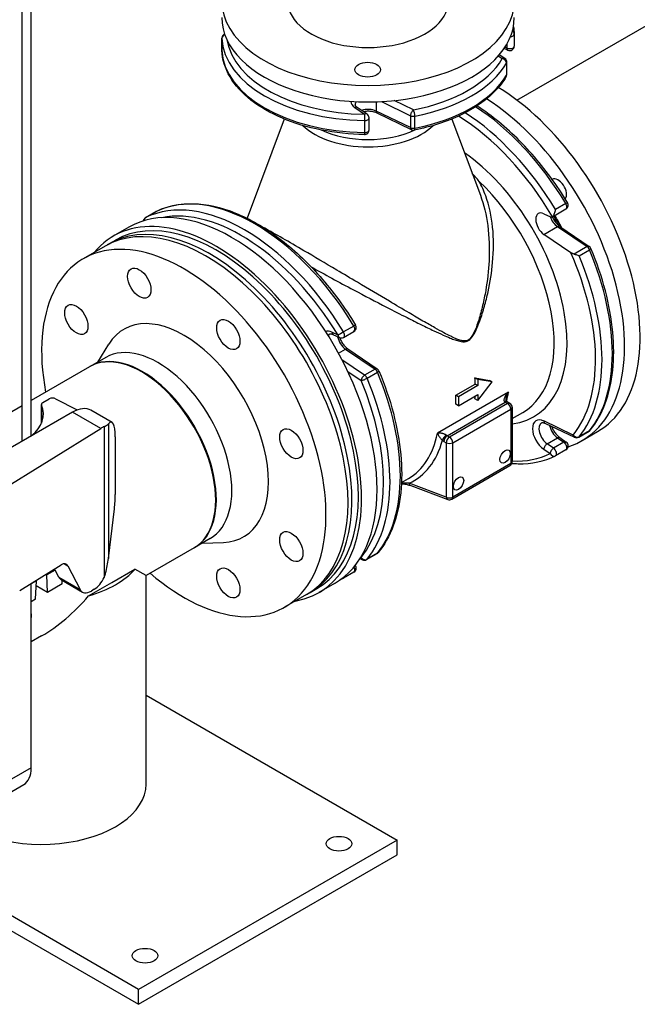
# Model space of a CAD drawing. Header units: millimetres. Extents: x 0 to 5940, y 0 to 4200.
# Tile 7 of 58: x 723 to 942, y 330 to 680. Entities that reach past the tile are written whole.
import ezdxf

# ---------------------------------------------------------------- set-up
doc = ezdxf.new("R2010")
doc.units = ezdxf.units.MM
doc.header["$LTSCALE"] = 50
doc.layers.add('02-LINIE-035', color=2, linetype='CONTINUOUS')

msp = doc.modelspace()

# ---------------------------------------------------------------- linework, layer by layer
at = {"layer": '02-LINIE-035'}
for p, q in [((726.81, 531.91), (726.81, 1240.21)), ((723.56, 530.03), (723.56, 1237.91)), ((899.45, 651.24), (1232.14, 843.32)), ((794.54, 673.27), (794.54, 669.03)), ((794.55, 669), (794.55, 673.25)), ((898.51, 674.72), (898.51, 670.48)), ((896.18, 669.01), (894.91, 669.63)), ((895.84, 669.76), (895.2, 670.07)), ((895.84, 671.11), (895.84, 669.76)), ((892.84, 666.98), (894.25, 666.01)), ((895.17, 666.02), (893.19, 667.39)), ((895.79, 664.39), (895.79, 660.14)), ((895.88, 660.44), (895.88, 664.69)), ((862.66, 647.77), (855.81, 651.09)), ((841.8, 648.64), (845.27, 646.25)), ((846.19, 646.26), (842.72, 648.65)), ((849.45, 650.66), (849.45, 647.37)), ((861.61, 641.48), (849.45, 647.37)), ((851.27, 650.73), (861.61, 645.73)), ((816.76, 644.53), (803.52, 609.28)), ((845.23, 643.98), (845.23, 639.74)), ((846.9, 640.68), (846.9, 644.92)), ((861.95, 640.74), (849.79, 646.63)), ((861.61, 645.73), (861.61, 641.48)), ((863.18, 641.31), (863.18, 645.56)), ((876.3, 644.53), (886.46, 617.48)), ((912.08, 609.8), (916.9, 612.58)), ((916.87, 614.51), (913.2, 612.39)), ((771.1, 611.6), (767.42, 609.48)), ((767.45, 609.5), (771.13, 611.62)), ((909.08, 610.91), (911.37, 609.83)), ((761.48, 606.1), (755.96, 602.92)), ((909.08, 603.51), (913.91, 606.3)), ((913.91, 606.3), (924.39, 599.19)), ((914.72, 606.38), (925.2, 599.27)), ((918.65, 597.02), (909.08, 603.51)), ((753.1, 599.39), (745.28, 594.88)), ((754.48, 600.19), (756.77, 601.51)), ((924.39, 599.19), (919.81, 596.54)), ((921.58, 595.96), (925.25, 598.08)), ((841.5, 570.99), (837.82, 568.87)), ((835.89, 567.69), (833.61, 568.77)), ((834.06, 567.97), (836.34, 566.88)), ((837.85, 566.94), (841.53, 569.06)), ((750.46, 558.2), (754.41, 564.56)), ((753.27, 559.82), (747.75, 556.64)), ((836.04, 561.34), (838.53, 562.78)), ((838.53, 562.78), (849.01, 555.67)), ((839.34, 562.86), (849.82, 555.75)), ((747.52, 556.5), (726.81, 544.55)), ((845.33, 553.55), (837.27, 559.01)), ((839.35, 554.83), (844.08, 551.62)), ((849.01, 555.67), (845.33, 553.55)), ((846.2, 552.44), (849.88, 554.56)), ((877.76, 546.37), (884.65, 550.35)), ((885.6, 549.81), (878.7, 545.83)), ((885.6, 551.93), (884.54, 552.54)), ((885.6, 549.81), (884.65, 550.35)), ((890.65, 551.14), (885.6, 551.93)), ((885.6, 551.93), (885.6, 549.81)), ((885.6, 544.5), (890.65, 551.14)), ((890.65, 551.14), (889.73, 551.67)), ((896.51, 547.49), (871.23, 532.9)), ((878.7, 545.83), (877.76, 546.37)), ((878.7, 542.64), (885.6, 546.62)), ((878.7, 545.83), (878.7, 542.64)), ((885.6, 546.62), (885.6, 544.5)), ((723.56, 542.67), (694.25, 525.75)), ((730.41, 536.42), (730.41, 543.15)), ((730.46, 542.93), (730.46, 536.52)), ((730.89, 543.81), (733.19, 545.14)), ((735.42, 545.17), (743.14, 541.16)), ((874.65, 531.98), (895.34, 543.92)), ((896.17, 543.44), (875.49, 531.5)), ((878.7, 542.64), (877.76, 543.19)), ((885.6, 544.5), (884.54, 545.11)), ((895.34, 543.92), (896.17, 543.44)), ((896.15, 544), (896.98, 543.52)), ((741.51, 540.39), (700.47, 516.7)), ((751.5, 534.62), (741.51, 540.39)), ((755.54, 536.68), (748.01, 541.03)), ((876.63, 529.51), (897.32, 541.45)), ((897.32, 541.45), (897.32, 522.13)), ((897.79, 542.11), (897.79, 522.79)), ((897.79, 538.07), (901.54, 540.24)), ((754.21, 536.2), (754.21, 488.37)), ((919.46, 532.25), (908.98, 537.24)), ((909.43, 536.43), (919.91, 531.44)), ((711.81, 510.04), (751.5, 534.62)), ((752.68, 535.25), (752.68, 481.64)), ((875.49, 531.5), (874.65, 531.98)), ((921.42, 531.5), (925.1, 533.63)), ((925.25, 533.76), (921.58, 531.64)), ((922.62, 530.27), (928.13, 533.45)), ((756.67, 531.63), (756.67, 511.07)), ((873.5, 529.99), (874.34, 529.51)), ((874.34, 529.51), (874.34, 510.19)), ((876.63, 510.19), (876.63, 529.51)), ((910.23, 529.12), (913.91, 531.24)), ((912.51, 527.57), (910.23, 529.12)), ((916.19, 529.69), (912.51, 527.57)), ((913.91, 531.24), (916.19, 529.69)), ((914.72, 531.32), (917, 529.77)), ((908.98, 527.19), (911.27, 525.64)), ((916.9, 527.02), (913.23, 524.9)), ((876.3, 509.45), (896.98, 521.39)), ((897.32, 522.13), (876.63, 510.19)), ((858.43, 515.35), (860.86, 516.75)), ((874.34, 510.19), (861.11, 515.13)), ((861.69, 514.27), (874.92, 509.33)), ((754.21, 488.37), (756.34, 506.03)), ((790.41, 495.48), (784.9, 492.3)), ((787.61, 493.86), (795.09, 494.1)), ((784.67, 492.16), (767.62, 482.32)), ((846.04, 487.98), (849.72, 490.11)), ((849.88, 490.24), (846.2, 488.12)), ((738.56, 486.5), (739.85, 485.76)), ((843.66, 488.34), (844.53, 487.92)), ((844.08, 488.73), (843.94, 488.79)), ((722.67, 476.96), (737.44, 486.1)), ((735.3, 484.26), (732.31, 482.54)), ((734.98, 484.58), (735.07, 484.4)), ((735.3, 484.26), (735.07, 484.4)), ((736.64, 481.73), (735.3, 484.26)), ((739.85, 485.76), (744.14, 477.4)), ((755.41, 479.83), (763.67, 484.6)), ((767.62, 482.32), (763.67, 484.6)), ((841.53, 483.5), (837.85, 481.38)), ((728.64, 480.42), (726.8, 479.36)), ((726.8, 413.97), (726.8, 479.52)), ((728.35, 473.88), (728.64, 480.42)), ((728.44, 480.53), (728.64, 480.42)), ((732.31, 482.54), (731.99, 482.73)), ((732.6, 476.34), (732.31, 482.54)), ((737.83, 479.36), (732.6, 476.34)), ((736.64, 481.73), (744.14, 477.4)), ((737.55, 480.75), (745.03, 476.43)), ((737.83, 479.36), (737.83, 480.59)), ((747.15, 475.06), (755.41, 479.83)), ((767.62, 408.24), (767.62, 482.32)), ((834.6, 479.45), (829.09, 476.26)), ((732.6, 476.34), (728.56, 478.67)), ((749.2, 477.46), (748.16, 476.82)), ((825.98, 476.34), (828.27, 477.67)), ((728.35, 473.88), (726.8, 472.99)), ((726.81, 468.74), (726.81, 473)), ((824.6, 475.55), (816.78, 471.04)), ((730.48, 460.87), (726.8, 458.75)), ((767.62, 439.86), (856.87, 388.34)), ((726.8, 413.97), (716.69, 408.13)), ((713.99, 402.18), (724.11, 408.02)), ((653.43, 394.34), (764.95, 329.96)), ((764.95, 335.26), (667.92, 391.28)), ((856.87, 388.34), (764.95, 335.26)), ((856.87, 383.03), (856.87, 388.34)), ((764.95, 329.96), (856.87, 383.03)), ((764.95, 329.96), (764.95, 335.26))]:
    msp.add_line(p, q, dxfattribs=at)
for centre, start, end in [((796.17, 673.27), 113.1442, 180), ((896.89, 674.72), 0, 2.4743), ((796.17, 669.03), 180, 182.4743), ((896.89, 670.48), 244.1519, 0), ((894.25, 664.69), 0, 55.4697), ((894.25, 660.44), 329.6558, 0), ((845.27, 644.92), 0, 55.4697), ((845.27, 640.68), 269.1748, 0), ((862.66, 642.2), 244.1519, 281.0413), ((916.09, 613.99), 300, 31.2257), ((768.23, 608.07), 120, 170.5604), ((771.91, 610.2), 116.3273, 120), ((924.29, 597.93), 22.7611, 55.8481), ((840.71, 570.47), 300, 31.2257), ((837.04, 568.35), 244.5303, 300), ((848.91, 554.41), 22.7611, 55.8481), ((896.17, 542.11), 0, 60), ((924.29, 535.03), 300, 320.8597), ((916.09, 528.43), 300, 55.8481), ((920.61, 532.91), 244.5303, 300), ((912.41, 526.31), 296.3273, 300), ((896.17, 522.79), 300, 0), ((875.49, 510.85), 249.507, 300), ((848.91, 491.51), 300, 320.8597), ((845.23, 489.39), 244.5303, 300), ((840.71, 484.91), 300, 38.9712), ((837.04, 482.79), 296.3273, 300)]:
    msp.add_arc(centre, 1.62, start, end, dxfattribs=at)
for centre, major_axis, ratio, start_param, end_param in [((846.53, 686.47), (52, 0), 0.57735, 2.066471, 7.358307), ((846.53, 686.47), (28.6, 0), 0.57735, 2.857293, 6.567485), ((846.53, 680.63), (-52, 0), 0.57735, 0, 3.141593), ((896.89, 674.72), (1.62, 0.07), 0.816243, 0, 0.900116), ((796.17, 673.27), (-1.63, 0), 0.57735, 0, 0.024943), ((796.17, 673.27), (-1.62, -0.07), 0.816243, 5.022055, 6.247929), ((846.53, 674), (-52, 0), 0.57735, 0.024943, 1.545854), ((846.53, 675.32), (-50.37, 0), 0.57735, 0.088504, 1.545854), ((896.89, 674.72), (1.62, 0), 0.57735, 4.882958, 6.283185), ((796.17, 669.03), (-1.62, 0), 0.57735, 0, 0.024943), ((846.53, 669.75), (-52, 0), 0.57735, 0.024943, 1.545854), ((796.17, 669.03), (-1.62, -0.07), 0.816243, 6.247929, 6.283185), ((896.89, 670.48), (1.62, 0), 0.57735, 4.014257, 6.283185), ((896.89, 670.48), (-0.71, -1.46), 0.524834, 5.457801, 6.283185), ((846.53, 675.32), (50.37, 0), 0.57735, 5.03831, 5.957264), ((894.25, 664.69), (0.92, 1.34), 0.625473, 0, 0.83301), ((894.25, 664.69), (1.4, -0.82), 0.773513, 0.425184, 1.99598), ((846.53, 674), (52, 0), 0.57735, 5.03831, 5.957264), ((894.25, 664.69), (1.62, 0), 0.57735, 5.957264, 6.283185), ((846.53, 669.75), (52, 0), 0.57735, 5.03831, 5.957264), ((894.25, 660.44), (1.4, -0.82), 0.773513, 0, 0.425184), ((894.25, 660.44), (1.63, 0), 0.57735, 5.957264, 6.283185), ((891.57, 596.78), (36.56, -63.33), 0.57735, 0, 2.331418), ((846.53, 650.93), (-6.17, 0), 0.57735, 0.030777, 0.698132), ((886.06, 593.59), (36.56, -63.33), 0.57735, 6.155913, 8.588448), ((841.8, 647.31), (0.92, 1.34), 0.625473, 0, 0.83301), ((846.53, 649.6), (-4.55, 0), 0.57735, 5.851213, 6.283185), ((846.53, 645.36), (-4.55, 0), 0.57735, 4.014257, 5.24536), ((850.5, 648.09), (-0.71, -1.46), 0.524834, 5.457801, 6.283185), ((862.66, 646.44), (-0.71, -1.46), 0.524834, 3.887004, 5.457801), ((862.66, 646.44), (-0.31, 1.59), 0.261427, 4.071196, 5.641992), ((881.69, 591.07), (36.56, -63.33), 0.57735, 1.607838, 2.296329), ((845.27, 644.92), (-0.02, -1.62), 0.020363, 3.757219, 5.328015), ((845.27, 644.92), (1.62, 0), 0.57735, 4.687446, 6.283185), ((845.27, 644.92), (0.92, 1.34), 0.625473, 0, 0.83301), ((862.66, 646.44), (-1.62, 0), 0.57735, 0.872665, 1.896717), ((876.86, 588.29), (35.75, -61.92), 0.57735, 1.585111, 2.320025), ((878.01, 588.95), (-36.56, 63.33), 0.57735, 4.749431, 5.437867), ((846.53, 650.24), (27, 0), 0.57735, 3.681407, 5.743371), ((846.53, 652.69), (-26.7, 0), 0.57735, 0.896193, 2.245399), ((845.27, 640.68), (1.62, 0), 0.57735, 4.687446, 6.283185), ((862.66, 642.2), (-1.62, 0), 0.57735, 0.872665, 1.896717), ((862.66, 642.2), (-0.71, -1.46), 0.524834, 5.457801, 6.283185), ((862.66, 642.2), (0.31, -1.59), 0.261427, 0, 0.929603), ((845.27, 640.68), (-0.02, -1.62), 0.020363, 5.328015, 6.283185), ((876.86, 588.29), (28.6, -49.54), 0.57735, 6.041655, 8.541319), ((914.12, 619.42), (-2.11, 3.66), 0.57735, 3.379241, 6.278099), ((802.64, 545.43), (-36.56, 63.33), 0.57735, 4.749431, 6.246143), ((806.31, 547.55), (-36.56, 63.33), 0.57735, 4.749431, 6.246143), ((874.57, 586.96), (26.97, -46.72), 0.57735, 0, 2.051367), ((792.52, 539.59), (35.75, -61.92), 0.57735, 0, 3.141593), ((798.04, 542.78), (-36.56, 63.33), 0.57735, 3.141593, 6.283185), ((801.49, 544.77), (-35.75, 61.92), 0.57735, 4.749431, 6.091851), ((916.09, 613.99), (1.39, 0.84), 0.030238, 0, 0.954993), ((916.09, 613.99), (0.81, -1.41), 0.57735, 0, 1.607838), ((792.52, 539.59), (-36.56, 63.33), 0.57735, 2.930382, 6.494396), ((788.85, 537.47), (35.75, -61.92), 0.57735, 0, 3.141593), ((768.23, 608.07), (-0.72, 1.46), 0.815936, 0.052326, 0.974615), ((768.23, 608.07), (-0.81, 1.41), 0.57735, 6.246143, 6.283185), ((771.91, 610.2), (-0.81, 1.41), 0.57735, 6.246143, 6.283185), ((771.91, 610.2), (-0.72, 1.46), 0.815936, 0, 0.052326), ((909.36, 607.05), (-2.27, 3.94), 0.57735, 5.585054, 8.552113), ((914.19, 609.84), (2.27, -3.94), 0.57735, 4.386342, 5.410521), ((911.27, 611.21), (0.81, -1.41), 0.57735, 5.585054, 6.308863), ((884.22, 592.53), (29.25, -50.66), 0.57735, 1.502444, 1.588283), ((790.23, 538.27), (35.75, -61.92), 0.57735, 6.263899, 9.444064), ((913.81, 605.03), (0.91, 1.34), 0.524834, 0, 0.825385), ((781.03, 532.96), (35.75, -61.92), 0.57735, 5.258708, 10.449255), ((924.29, 597.93), (0.91, 1.34), 0.524834, 0, 0.825385), ((924.29, 597.93), (0.81, -1.41), 0.57735, 1.354243, 2.268928), ((924.29, 597.93), (1.5, 0.63), 0.175436, 5.339053, 6.283185), ((876.86, 588.29), (35.75, -61.92), 0.57735, 0.216553, 1.383254), ((878.01, 588.95), (36.56, -63.33), 0.57735, 0.216553, 1.354243), ((881.69, 591.07), (36.56, -63.33), 0.57735, 0.216553, 1.354243), ((781.03, 532.96), (21.29, -36.87), 0.57735, 5.983503, 9.724461), ((840.71, 570.47), (1.39, 0.84), 0.030238, 0, 0.954993), ((840.71, 570.47), (0.81, -1.41), 0.57735, 0, 1.607838), ((833.99, 563.53), (-3.09, 5.35), 0.57735, 5.585054, 6.124454), ((835.14, 564.19), (-2.27, 3.94), 0.57735, 0, 0.266718), ((834.76, 569.44), (-0.7, -1.47), 0.625473, 5.450176, 6.283185), ((838.81, 566.32), (2.27, -3.94), 0.57735, 4.179418, 5.410521), ((837.04, 568.35), (-1.39, -0.84), 0.030238, 4.096586, 5.667382), ((837.04, 568.35), (-0.7, -1.47), 0.625473, 5.450176, 6.283185), ((837.04, 568.35), (0.81, -1.41), 0.57735, 0, 1.607838), ((771.84, 527.65), (18.57, -32.17), 0.57735, 0, 3.141593), ((884.35, 565.5), (-1.63, 2.81), 0.57735, 1.076635, 1.147964), ((766.1, 524.33), (18.57, -32.17), 0.57735, 0, 3.141593), ((766.33, 524.47), (-18.57, 32.17), 0.57735, 3.135406, 6.289372), ((838.43, 561.51), (0.91, 1.34), 0.524834, 0, 0.825385), ((845.23, 552.28), (-0.91, -1.34), 0.524834, 3.966977, 5.537774), ((845.23, 552.28), (0.81, -1.41), 0.57735, 1.354243, 2.268928), ((848.91, 554.41), (0.91, 1.34), 0.524834, 0, 0.825385), ((848.91, 554.41), (0.81, -1.41), 0.57735, 1.354243, 2.268928), ((848.91, 554.41), (1.5, 0.63), 0.175436, 5.339053, 6.283185), ((806.31, 547.55), (36.56, -63.33), 0.57735, 0.216553, 1.354243), ((845.23, 552.28), (1.5, 0.63), 0.175436, 3.768256, 5.339053), ((801.49, 544.77), (35.75, -61.92), 0.57735, 0.216553, 1.354243), ((802.64, 545.43), (36.56, -63.33), 0.57735, 0.216553, 1.354243), ((846.53, 570.77), (-26.98, 46.72), 0.57735, 3.963143, 4.011428), ((851.59, 573.69), (-70.97, 20.45), 0.176059, 2.103773, 2.188211), ((839.63, 566.79), (-26.97, 46.72), 0.57735, 3.890838, 3.963143), ((846.53, 570.77), (-26.97, 46.72), 0.57735, 3.842553, 3.864775), ((859.17, 578.07), (-26.97, 46.72), 0.57735, 3.637969, 3.720856), ((707.72, 539.72), (23.4, 0), 0.57735, 5.666561, 6.522341), ((732.04, 543.15), (-1.62, 0), 0.57735, 5.497787, 6.522341), ((734.34, 544.47), (1.62, 0), 0.57735, 0.837758, 2.356194), ((894.8, 542.98), (1.06, 1.24), 0.426786, 0, 0.878362), ((895.34, 545.25), (0.81, -1.41), 0.57735, 5.262408, 5.497787), ((895.34, 542.59), (0.81, 1.41), 0.57735, 0, 0.785398), ((896.17, 542.11), (0.81, 1.41), 0.57735, 0, 0.785398), ((896.17, 542.11), (0.81, -1.41), 0.57735, 0.785398, 2.356194), ((741.51, 529.77), (6.5, 11.26), 0.57735, 0, 0.785398), ((896.17, 542.11), (1.62, 0), 0.57735, 5.497787, 6.283185), ((752.79, 523.26), (-2.53, -13.51), 0.218386, 2.279453, 3.476008), ((909.36, 531.99), (-3.09, 5.35), 0.57735, 5.585054, 8.552113), ((910.51, 532.66), (-2.27, 3.94), 0.57735, 0, 2.268928), ((910.13, 537.9), (-0.7, -1.47), 0.625473, 5.450176, 6.283185), ((914.19, 534.78), (2.27, -3.94), 0.57735, 4.179418, 5.410521), ((751.5, 524), (-6.17, -11.45), 0.556861, 3.777303, 3.910714), ((833.89, 563.47), (26.97, -46.72), 0.57735, 0, 0.579263), ((874.12, 531.03), (1.06, 1.24), 0.426786, 0.878362, 2.449158), ((874.65, 530.65), (0.81, 1.41), 0.57735, 0.785398, 2.356194), ((874.65, 533.31), (-0.81, 1.41), 0.57735, 2.120815, 2.356194), ((920.61, 532.91), (1.26, -1.03), 0.797426, 4.417391, 5.988187), ((920.61, 532.91), (-0.7, -1.47), 0.625473, 5.450176, 6.283185), ((924.29, 535.03), (0.81, -1.41), 0.57735, 0, 0.216553), ((924.29, 535.03), (1.26, -1.03), 0.797426, 5.988187, 6.283185), ((835.04, 564.14), (27.79, -48.13), 0.57735, 6.223137, 6.803961), ((873.5, 532.64), (1.62, -2.81), 0.57735, 5.262408, 5.497787), ((875.49, 530.17), (0.81, 1.41), 0.57735, 0.785398, 2.356194), ((875.49, 530.17), (1.62, 0), 0.57735, 3.926991, 5.497787), ((875.49, 530.17), (-0.81, 1.41), 0.57735, 3.926991, 5.497787), ((910.13, 527.85), (-0.91, -1.34), 0.524834, 3.966977, 5.537774), ((913.81, 529.98), (0.91, 1.34), 0.524834, 0, 0.825385), ((916.09, 528.43), (0.91, 1.34), 0.524834, 0, 0.825385), ((916.09, 528.43), (0.81, -1.41), 0.57735, 0, 2.268928), ((920.61, 532.91), (0.81, -1.41), 0.57735, 0, 0.216553), ((876.86, 588.29), (35.75, -61.92), 0.57735, 5.924587, 6.246143), ((912.41, 526.31), (-0.91, -1.34), 0.524834, 3.966977, 5.537774), ((912.41, 526.31), (0.72, -1.46), 0.815936, 4.764715, 6.283185), ((912.41, 526.31), (0.81, -1.41), 0.57735, 0, 2.268928), ((896.17, 522.79), (0.81, -1.41), 0.57735, 0, 0.785398), ((896.17, 522.79), (1.62, 0), 0.57735, 5.497787, 6.283185), ((862.26, 515.8), (-0.57, -1.52), 0.668835, 5.393898, 6.283185), ((752.79, 502.7), (-2.53, -13.51), 0.218386, 1.860574, 2.279453), ((875.49, 510.85), (-1.62, 0), 0.57735, 0.785398, 2.356194), ((875.49, 510.85), (-0.57, -1.52), 0.668835, 5.393898, 6.283185), ((875.49, 510.85), (0.81, -1.41), 0.57735, 0, 0.785398), ((848.91, 491.51), (0.81, -1.41), 0.57735, 0, 0.216553), ((848.91, 491.51), (1.26, -1.03), 0.797426, 5.988187, 6.283185), ((737.44, 482.92), (1.85, 3.43), 0.556861, 5.917843, 7.052307), ((747.93, 483.39), (-4.19, -14.75), 0.336924, 1.649937, 2.009759), ((845.23, 489.39), (1.26, -1.03), 0.797426, 4.417391, 5.988187), ((845.23, 489.39), (-0.7, -1.47), 0.625473, 5.450176, 6.283185), ((845.23, 489.39), (0.81, -1.41), 0.57735, 0, 0.216553), ((730.48, 494.23), (-37.15, 0), 0.57735, 2.036261, 2.676128), ((840.71, 484.91), (0.81, -1.41), 0.57735, 0, 1.566268), ((740.8, 486.38), (-3.25, -5.63), 0.57735, 5.934119, 6.283185), ((749.2, 482.77), (-3.09, -5.72), 0.556861, 0.769122, 1.672463), ((837.04, 482.79), (0.72, -1.46), 0.815936, 5.891812, 6.283185), ((837.04, 482.79), (0.81, -1.41), 0.57735, 0, 0.659468), ((748.16, 482.13), (-3.09, -5.72), 0.556861, 5.917843, 7.052307), ((730.48, 503.77), (26.27, 45.5), 0.57735, 3.926991, 4.392456), ((725.19, 468.74), (1.62, 0), 0.57735, 6.141288, 6.283185), ((717.61, 419.28), (6.5, -11.26), 0.57735, 0, 0.785398), ((730.48, 408.24), (37.15, 0), 0.57735, 3.485171, 6.283185)]:
    msp.add_ellipse(centre, major_axis=major_axis, ratio=ratio, start_param=start_param, end_param=end_param, dxfattribs=at)
for centre, major_axis in [((846.4, 662.08), (4.55, 0)), ((765.2, 586.23), (-2.92, 5.07)), ((742.82, 573.3), (-2.92, 5.07)), ((796.86, 567.95), (-2.92, 5.07)), ((819.25, 529.17), (-2.92, 5.07)), ((895.25, 524.6), (1.3, 2.25)), ((878.7, 515.05), (1.3, 2.25)), ((819.25, 492.61), (-2.92, 5.07)), ((796.86, 479.69), (-2.92, 5.07)), ((836.19, 387.01), (4.55, 0)), ((767.24, 347.21), (4.55, 0))]:
    msp.add_ellipse(centre, major_axis=major_axis, ratio=0.57735, dxfattribs=at)
for points in [[(898.22, 677.36), (898.38, 676.51), (898.47, 675.65), (898.51, 674.79)], [(837.76, 481.33), (837.44, 481.18), (837.13, 481.03), (836.8, 480.88)], [(726.81, 468.74), (726.81, 468.3), (726.81, 467.87), (726.8, 467.44)]]:
    msp.add_open_spline(points, degree=3, dxfattribs=at)
for points, knots in [([(845.25, 639.05), (840.05, 639.13), (834.87, 639.66), (825, 641.61), (820.31, 643.02), (811.85, 646.61), (808.07, 648.78), (801.76, 653.74), (799.23, 656.53), (795.69, 662.52), (794.69, 665.72), (794.55, 668.96)], [0.810341, 0.810341, 0.810341, 0.810341, 1.114523, 1.114523, 1.418705, 1.418705, 1.722887, 1.722887, 2.02707, 2.02707, 2.331252, 2.331252, 2.331252, 2.331252]), ([(895.65, 659.62), (894.59, 657.81), (893.26, 656.07), (890.08, 652.79), (888.25, 651.25), (884.14, 648.4), (881.88, 647.09), (876.99, 644.75), (874.37, 643.71), (868.85, 641.93), (865.95, 641.19), (862.97, 640.6)], [5.8237082, 5.8237082, 5.8237082, 5.8237082, 6.0074991, 6.0074991, 6.1912899, 6.1912899, 6.3750807, 6.3750807, 6.5588715, 6.5588715, 6.7426624, 6.7426624, 6.7426624, 6.7426624]), ([(842.72, 648.65), (842.59, 648.74), (842.49, 648.83), (842.3, 648.99), (842.23, 649.07), (842.12, 649.22), (842.08, 649.29), (842.02, 649.4), (842, 649.45), (841.98, 649.53), (841.98, 649.57), (841.98, 649.6)], [1.6580628, 1.6580628, 1.6580628, 1.6580628, 1.7976891, 1.7976891, 1.9373155, 1.9373155, 2.0769418, 2.0769418, 2.2165682, 2.2165682, 2.3561945, 2.3561945, 2.3561945, 2.3561945]), ([(849.79, 646.63), (849.47, 646.78), (849.1, 646.92), (848.26, 647.14), (847.8, 647.22), (846.84, 647.31), (846.33, 647.31), (845.52, 647.25), (845.21, 647.21), (844.9, 647.15)], [1.658063, 1.658063, 1.658063, 1.658063, 1.925787, 1.925787, 2.203765, 2.203765, 2.487919, 2.487919, 2.67381, 2.67381, 2.67381, 2.67381]), ([(917.48, 614.83), (913.74, 621.01), (909.47, 626.84), (900.24, 637.3), (895.29, 641.92), (888.57, 646.98), (886.91, 648.13), (885.25, 649.19)], [0.8224402, 0.8224402, 0.8224402, 0.8224402, 1.1217826, 1.1217826, 1.4211251, 1.4211251, 1.5176456, 1.5176456, 1.5176456, 1.5176456]), ([(886.02, 622.37), (886.01, 622.38), (886, 622.39), (885.2, 623.39), (884.38, 624.35), (883.53, 625.27)], [-4.7452167, -4.7452167, -4.7452167, -4.7452167, -4.7395598, -4.7395598, -4.1362121, -4.1362121, -4.1362121, -4.1362121]), ([(882.2, 565.8), (882.53, 565.99), (882.83, 566.25), (883.46, 566.94), (883.77, 567.39), (884.33, 568.33), (884.59, 568.82), (885.38, 570.46), (885.85, 571.65), (886.9, 574.54), (887.44, 576.26), (888.41, 579.71), (888.84, 581.44), (889.97, 586.65), (890.52, 590.12), (891.21, 597.8), (891.24, 602.01), (890.44, 609.98), (889.65, 613.77), (887.71, 619.05), (886.93, 620.76), (886.02, 622.37)], [-50.507213, -50.507213, -50.507213, -50.507213, -50.298304, -50.298304, -50.032946, -50.032946, -49.767588, -49.767588, -49.158606, -49.158606, -48.300047, -48.300047, -47.441489, -47.441489, -45.724366, -45.724366, -43.614642, -43.614642, -41.578008, -41.578008, -40.53629, -40.53629, -40.53629, -40.53629]), ([(886.46, 617.48), (887.72, 614.12), (888.57, 610.5), (889.62, 602.66), (889.75, 598.42), (889.37, 590.64), (888.97, 587.12), (888.05, 581.84), (887.7, 580.08), (886.87, 576.57), (886.41, 574.82), (885.48, 571.89), (885.06, 570.68), (884.35, 569.01), (884.12, 568.52), (883.61, 567.58), (883.33, 567.13), (882.74, 566.45), (882.45, 566.19), (882.15, 566.01)], [41.674664, 41.674664, 41.674664, 41.674664, 43.614642, 43.614642, 45.724366, 45.724366, 47.441489, 47.441489, 48.300047, 48.300047, 49.158606, 49.158606, 49.767588, 49.767588, 50.032946, 50.032946, 50.298304, 50.298304, 50.507213, 50.507213, 50.507213, 50.507213]), ([(771.19, 611.65), (775.14, 613.61), (779.63, 614.54), (789.18, 614.34), (794.24, 613.21), (804.52, 609.07), (809.74, 606.05), (819.91, 598.4), (824.87, 593.78), (834.09, 583.32), (838.36, 577.49), (842.1, 571.31)], [3.964033, 3.964033, 3.964033, 3.964033, 4.263375, 4.263375, 4.562718, 4.562718, 4.86206, 4.86206, 5.161403, 5.161403, 5.460745, 5.460745, 5.460745, 5.460745]), ([(912.1, 609.81), (912.17, 609.86), (912.25, 609.93), (912.41, 610.13), (912.5, 610.27), (912.68, 610.61), (912.78, 610.82), (912.94, 611.26), (913, 611.48), (913.12, 611.94), (913.16, 612.16), (913.2, 612.39), (913.2, 612.39), (913.2, 612.39)], [0, 0, 0, 0, 0.0702595, 0.0702595, 0.1507881, 0.1507881, 0.2580896, 0.2580896, 0.3645241, 0.3645241, 0.4762975, 0.4762975, 0.4772933, 0.4772933, 0.4772933, 0.4772933]), ([(912.05, 609.78), (912.17, 609.51), (912.3, 609.25), (912.68, 608.55), (912.96, 608.13), (913.56, 607.39), (913.88, 607.06), (914.37, 606.63), (914.55, 606.49), (914.72, 606.38)], [3.7297282, 3.7297282, 3.7297282, 3.7297282, 3.9009769, 3.9009769, 4.185999, 4.185999, 4.4684667, 4.4684667, 4.6251225, 4.6251225, 4.6251225, 4.6251225]), ([(914.93, 606.24), (914.84, 606.41), (914.74, 606.58), (914.33, 607.24), (913.99, 607.71), (913.35, 608.67), (913.04, 609.16), (912.71, 609.8), (912.64, 609.94), (912.57, 610.08)], [-3.089584, -3.089584, -3.089584, -3.089584, -2.57085, -2.57085, -1.02519, -1.02519, 0.490176, 0.490176, 0.904209, 0.904209, 0.904209, 0.904209]), ([(882.15, 566.01), (881.9, 565.87), (881.63, 565.77), (881.01, 565.65), (880.65, 565.66), (879.92, 565.76), (879.56, 565.85), (878.68, 566.11), (878.18, 566.31), (877.09, 566.78), (876.51, 567.05), (875.12, 567.73), (874.32, 568.15), (872.46, 569.15), (871.4, 569.74), (868.92, 571.13), (867.51, 571.94), (864.45, 573.7), (862.81, 574.66), (858.84, 576.99), (856.49, 578.38), (850.39, 581.99), (846.58, 584.25), (840.3, 587.99), (837.84, 589.44), (831.37, 593.28), (827.4, 595.62), (821.04, 599.34), (818.51, 600.8), (813.73, 603.54), (811.55, 604.77), (809.69, 605.8), (809.6, 605.85), (809.51, 605.9)], [0, 0, 0, 0, 0.168761, 0.168761, 0.396367, 0.396367, 0.629466, 0.629466, 0.961224, 0.961224, 1.342211, 1.342211, 1.86596, 1.86596, 2.546833, 2.546833, 3.431969, 3.431969, 4.426993, 4.426993, 5.79835, 5.79835, 7.929087, 7.929087, 9.288165, 9.288165, 11.544565, 11.544565, 13.214471, 13.214471, 15.09136, 15.09136, 15.185612, 15.185612, 15.185612, 15.185612]), ([(925.55, 534.01), (927.74, 536.7), (929.52, 539.88), (932.19, 547.03), (933.09, 551.01), (933.99, 559.54), (933.98, 564.1), (933.1, 573.6), (932.21, 578.53), (929.6, 588.51), (927.88, 593.56), (925.79, 598.55)], [5.71434, 5.71434, 5.71434, 5.71434, 5.941878, 5.941878, 6.169416, 6.169416, 6.396954, 6.396954, 6.624492, 6.624492, 6.85203, 6.85203, 6.85203, 6.85203]), ([(919.81, 596.54), (919.65, 596.58), (919.5, 596.62), (919.12, 596.75), (918.85, 596.89), (918.65, 597.02)], [0.2287407, 0.2287407, 0.2287407, 0.2287407, 0.2953839, 0.2953839, 0.4242421, 0.4242421, 0.4242421, 0.4242421]), ([(919.81, 596.54), (920.05, 596.5), (920.31, 596.43), (920.91, 596.24), (921.26, 596.11), (921.57, 595.96), (921.58, 595.96), (921.58, 595.96)], [-0.3149648, -0.3149648, -0.3149648, -0.3149648, -0.1874602, -0.1874602, 0, 0, 0.0010054, 0.0010054, 0.0010054, 0.0010054]), ([(826.31, 591.99), (828.71, 590.67), (831.19, 589.31), (836.22, 586.58), (838.77, 585.22), (845.3, 581.76), (849.25, 579.69), (855.58, 576.43), (858.01, 575.18), (862.13, 573.11), (863.83, 572.26), (866.99, 570.71), (868.46, 570), (871.02, 568.78), (872.12, 568.27), (874.05, 567.41), (874.88, 567.05), (876.31, 566.48), (876.92, 566.24), (878.05, 565.86), (878.58, 565.7), (879.48, 565.49), (879.86, 565.43), (880.62, 565.38), (881, 565.39), (881.65, 565.54), (881.93, 565.65), (882.2, 565.8)], [-10.643543, -10.643543, -10.643543, -10.643543, -9.288165, -9.288165, -7.929087, -7.929087, -5.79835, -5.79835, -4.426993, -4.426993, -3.431969, -3.431969, -2.546833, -2.546833, -1.86596, -1.86596, -1.342211, -1.342211, -0.961224, -0.961224, -0.629466, -0.629466, -0.396367, -0.396367, -0.168761, -0.168761, 0, 0, 0, 0]), ([(832.86, 568.13), (832.89, 568.15), (832.92, 568.17), (833.01, 568.19), (833.06, 568.2), (833.18, 568.21), (833.26, 568.21), (833.45, 568.18), (833.55, 568.16), (833.79, 568.09), (833.92, 568.03), (834.06, 567.97)], [3.9269908, 3.9269908, 3.9269908, 3.9269908, 4.0666172, 4.0666172, 4.2062435, 4.2062435, 4.3458698, 4.3458698, 4.4854962, 4.4854962, 4.6251225, 4.6251225, 4.6251225, 4.6251225]), ([(836.45, 566.84), (836.45, 566.82), (836.46, 566.8), (836.62, 566.34), (836.83, 565.89), (837.31, 565.03), (837.59, 564.62), (838.18, 563.87), (838.5, 563.54), (839, 563.11), (839.17, 562.97), (839.34, 562.86)], [3.608145, 3.608145, 3.608145, 3.608145, 3.61956, 3.61956, 3.900977, 3.900977, 4.185999, 4.185999, 4.468467, 4.468467, 4.625123, 4.625123, 4.625123, 4.625123]), ([(850.41, 555.04), (852.5, 550.04), (854.22, 544.99), (856.83, 535.01), (857.72, 530.08), (858.61, 520.58), (858.61, 516.02), (857.71, 507.49), (856.81, 503.51), (854.14, 496.36), (852.36, 493.18), (850.17, 490.49)], [5.71434, 5.71434, 5.71434, 5.71434, 5.941878, 5.941878, 6.169416, 6.169416, 6.396954, 6.396954, 6.624492, 6.624492, 6.85203, 6.85203, 6.85203, 6.85203]), ([(896.51, 547.49), (896.24, 547.23), (895.99, 546.95), (895.61, 546.47), (895.46, 546.27), (895.2, 545.85), (895.09, 545.63), (894.94, 545.27), (894.9, 545.14), (894.84, 544.86), (894.83, 544.71), (894.85, 544.46), (894.89, 544.35), (894.98, 544.2), (895.02, 544.15), (895.07, 544.11)], [-0.0012769, -0.0012769, -0.0012769, -0.0012769, 0.2221856, 0.2221856, 0.3749472, 0.3749472, 0.5408001, 0.5408001, 0.644812, 0.644812, 0.7641538, 0.7641538, 0.8715586, 0.8715586, 0.9386865, 0.9386865, 0.9386865, 0.9386865]), ([(895.75, 545.57), (895.76, 545.65), (895.78, 545.72), (895.87, 546.03), (895.95, 546.27), (896.18, 546.84), (896.34, 547.18), (896.51, 547.49)], [-0.4239723, -0.4239723, -0.4239723, -0.4239723, -0.3749472, -0.3749472, -0.2221856, -0.2221856, 0.0012769, 0.0012769, 0.0012769, 0.0012769]), ([(895.86, 544.21), (895.83, 544.23), (895.81, 544.25), (895.76, 544.33), (895.74, 544.38), (895.7, 544.51), (895.68, 544.59), (895.66, 544.79), (895.66, 544.91), (895.67, 545.17), (895.69, 545.32), (895.73, 545.5), (895.74, 545.53), (895.75, 545.57)], [-0.9386865, -0.9386865, -0.9386865, -0.9386865, -0.8357437, -0.8357437, -0.7435644, -0.7435644, -0.6548985, -0.6548985, -0.5519556, -0.5519556, -0.4490128, -0.4490128, -0.4239723, -0.4239723, -0.4239723, -0.4239723]), ([(896.15, 544), (896.13, 544.01), (896.11, 544.02), (896.08, 544.04), (896.06, 544.06), (896.02, 544.08), (896, 544.1), (895.96, 544.13), (895.94, 544.14), (895.9, 544.18), (895.88, 544.19), (895.86, 544.21)], [1.5707963, 1.5707963, 1.5707963, 1.5707963, 1.6178721, 1.6178721, 1.6649479, 1.6649479, 1.7120237, 1.7120237, 1.7590996, 1.7590996, 1.8061754, 1.8061754, 1.8061754, 1.8061754]), ([(752.68, 535.25), (753.22, 535.5), (753.66, 535.75), (754.06, 536.05), (754.14, 536.13), (754.21, 536.2)], [4.646909, 4.646909, 4.646909, 4.646909, 5.0088385, 5.0088385, 5.1289722, 5.1289722, 5.1289722, 5.1289722]), ([(908.24, 536.6), (908.27, 536.62), (908.3, 536.63), (908.38, 536.65), (908.43, 536.66), (908.56, 536.67), (908.64, 536.67), (908.82, 536.65), (908.93, 536.62), (909.17, 536.55), (909.3, 536.5), (909.43, 536.43)], [3.9269908, 3.9269908, 3.9269908, 3.9269908, 4.0666172, 4.0666172, 4.2062435, 4.2062435, 4.3458698, 4.3458698, 4.4854962, 4.4854962, 4.6251225, 4.6251225, 4.6251225, 4.6251225]), ([(874.39, 532.17), (874.34, 532.21), (874.28, 532.26), (874.12, 532.36), (874.01, 532.42), (873.76, 532.54), (873.61, 532.6), (873.34, 532.69), (873.22, 532.73), (872.88, 532.81), (872.68, 532.84), (872.3, 532.9), (872.12, 532.91), (871.69, 532.93), (871.45, 532.92), (871.23, 532.9)], [0, 0, 0, 0, 0.0671279, 0.0671279, 0.1745327, 0.1745327, 0.2938743, 0.2938743, 0.3978861, 0.3978861, 0.5637387, 0.5637387, 0.7165008, 0.7165008, 0.9399635, 0.9399635, 0.9399635, 0.9399635]), ([(871.23, 532.9), (871.3, 532.72), (871.39, 532.53), (871.57, 532.19), (871.65, 532.05), (871.83, 531.74), (871.94, 531.58), (872.12, 531.31), (872.2, 531.21), (872.36, 531), (872.46, 530.88), (872.64, 530.68), (872.73, 530.59), (872.87, 530.46), (872.92, 530.41), (872.97, 530.37)], [-0.9399635, -0.9399635, -0.9399635, -0.9399635, -0.7165008, -0.7165008, -0.5637387, -0.5637387, -0.3978861, -0.3978861, -0.2938743, -0.2938743, -0.1745327, -0.1745327, -0.0671279, -0.0671279, 0, 0, 0, 0]), ([(911.83, 535.29), (911.83, 535.28), (911.84, 535.26), (912, 534.8), (912.2, 534.36), (912.68, 533.49), (912.96, 533.08), (913.56, 532.33), (913.88, 532), (914.37, 531.57), (914.55, 531.44), (914.72, 531.32)], [3.609375, 3.609375, 3.609375, 3.609375, 3.61956, 3.61956, 3.900977, 3.900977, 4.185999, 4.185999, 4.468467, 4.468467, 4.625123, 4.625123, 4.625123, 4.625123]), ([(897.67, 522.18), (898.43, 522.12), (899.18, 522.08), (904.7, 521.96), (909.19, 522.9), (913.14, 524.85)], [5.1147839, 5.1147839, 5.1147839, 5.1147839, 5.1614027, 5.1614027, 5.4607451, 5.4607451, 5.4607451, 5.4607451]), ([(858.41, 514.99), (858.57, 514.97), (858.73, 514.96), (859.15, 514.9), (859.41, 514.86), (859.91, 514.77), (860.15, 514.72), (860.63, 514.61), (860.85, 514.55), (861.29, 514.42), (861.49, 514.35), (861.69, 514.27)], [0.061423, 0.061423, 0.061423, 0.061423, 0.152677, 0.152677, 0.3053541, 0.3053541, 0.4580311, 0.4580311, 0.6107081, 0.6107081, 0.7633852, 0.7633852, 0.7633852, 0.7633852]), ([(861.11, 515.13), (860.63, 515.16), (860.11, 515.17), (859.19, 515.17), (858.81, 515.16), (858.42, 515.14)], [-0.7633852, -0.7633852, -0.7633852, -0.7633852, -0.375598, -0.375598, -0.1146471, -0.1146471, -0.1146471, -0.1146471]), ([(752.68, 481.64), (752.88, 482.05), (753.03, 482.48), (753.17, 482.99), (753.19, 483.07), (753.21, 483.14)], [1.80402, 1.80402, 1.80402, 1.80402, 2.0073751, 2.0073751, 2.0435252, 2.0435252, 2.0435252, 2.0435252])]:
    msp.add_open_spline(points, degree=3, knots=knots, dxfattribs=at)

doc.saveas('drawing.dxf')
